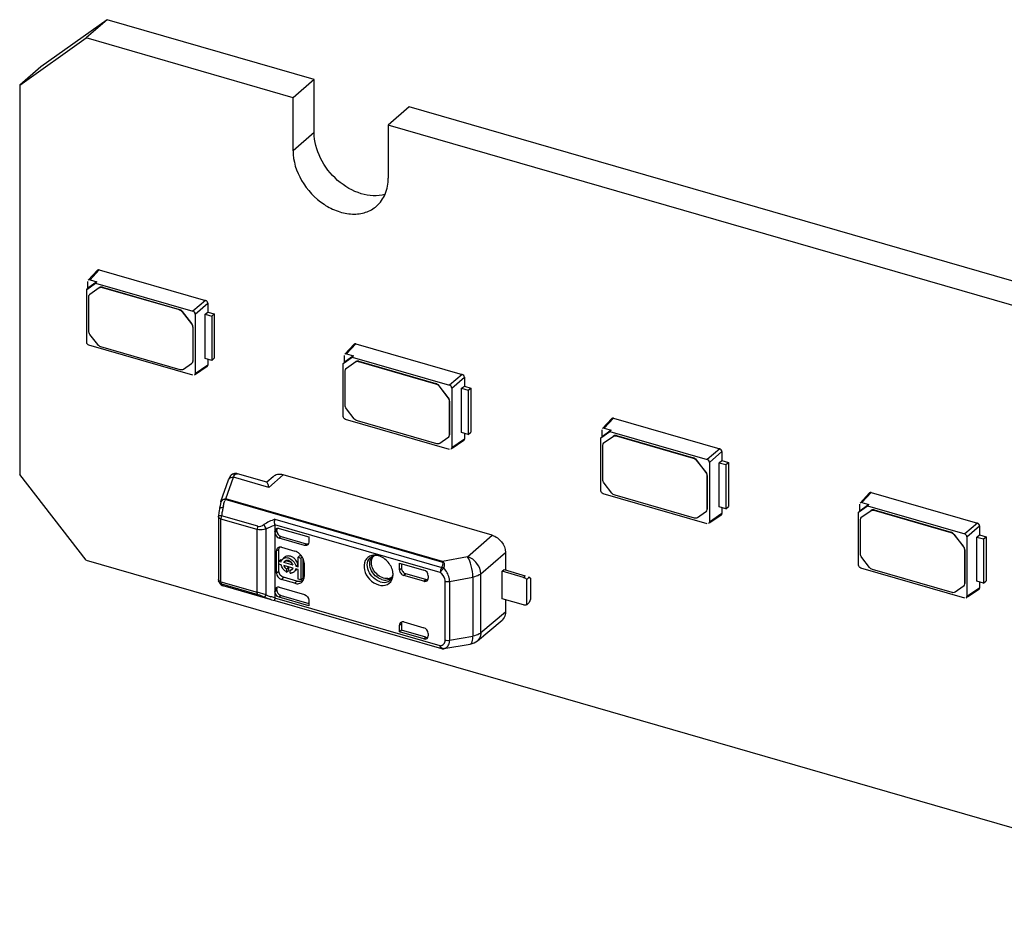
# Model space of a CAD drawing. Header units: millimetres. Extents: x 0 to 210, y 0 to 297.
# Tile 25 of 59: x 65.47 to 70.97, y 239.54 to 244.53. Entities that reach past the tile are written whole.
import ezdxf

# ---------------------------------------------------------------- set-up
doc = ezdxf.new("R2010")
doc.units = ezdxf.units.MM
doc.header["$LTSCALE"] = 19.36
doc.layers.get('0').update_dxf_attribs({"linetype": 'CONTINUOUS'})

msp = doc.modelspace()

# ---------------------------------------------------------------- linework, layer by layer
at = {"color": 7, "linetype": 'Continuous'}
for p, q in [((65.95513, 244.53249), (65.58397, 244.26848)), ((65.95513, 244.53249), (65.83727, 244.43042)), ((67.11189, 244.19856), (65.95513, 244.53249)), ((65.46612, 244.16641), (65.83727, 244.43042)), ((66.99403, 244.09649), (65.83727, 244.43042)), ((65.58397, 244.26848), (65.46612, 244.16641)), ((65.46612, 244.16641), (65.46612, 241.98898)), ((67.11189, 244.19856), (66.99403, 244.09649)), ((67.11189, 243.90164), (67.11189, 244.19856)), ((66.99403, 243.79957), (66.99403, 244.09649)), ((67.64388, 244.04499), (67.52602, 243.94292)), ((82.57663, 239.73428), (67.64388, 244.04499)), ((67.52602, 243.94292), (67.52602, 243.646)), ((82.45877, 239.63221), (67.52602, 243.94292)), ((65.90145, 243.1325), (65.84968, 243.07579)), ((65.85969, 243.07801), (65.91126, 243.13479)), ((65.91126, 243.13479), (66.50559, 242.96322)), ((65.84077, 243.02482), (65.8906, 243.06027)), ((65.84746, 243.03091), (65.84734, 243.06922)), ((65.89797, 243.06684), (65.84746, 243.03091)), ((65.85969, 243.07801), (65.89797, 243.06684)), ((65.89803, 243.06677), (65.89055, 243.06034)), ((65.8906, 243.06027), (66.43475, 242.90307)), ((65.84071, 243.02489), (65.84751, 243.03084)), ((65.84089, 242.72807), (65.84077, 243.02482)), ((65.8593, 242.99812), (65.85787, 242.99688)), ((65.85788, 242.99687), (65.85908, 242.99783)), ((65.85908, 242.99783), (65.91066, 243.03474)), ((65.92672, 243.0357), (66.35722, 242.91143)), ((65.92815, 243.03694), (66.35865, 242.91267)), ((65.85183, 242.79141), (65.85183, 242.98243)), ((66.50559, 242.96322), (66.43475, 242.90307)), ((66.4471, 242.88715), (66.51773, 242.94757)), ((66.51773, 242.94757), (66.51773, 242.89784)), ((66.37471, 242.89913), (66.42606, 242.83297)), ((66.42749, 242.8342), (66.37614, 242.90037)), ((66.4471, 242.88715), (66.4471, 242.55307)), ((66.50214, 242.88568), (66.51773, 242.89784)), ((66.50214, 242.63824), (66.50214, 242.88568)), ((66.50214, 242.88568), (66.53964, 242.87485)), ((66.51773, 242.89784), (66.55407, 242.88735)), ((66.53964, 242.87485), (66.55407, 242.88735)), ((66.55407, 242.88735), (66.55407, 242.63991)), ((66.53964, 242.87485), (66.53964, 242.62742)), ((65.90246, 242.71591), (65.85908, 242.77183)), ((66.4333, 242.81338), (66.4333, 242.62475)), ((66.43473, 242.81462), (66.43473, 242.62599)), ((67.33533, 242.71858), (67.28356, 242.66186)), ((67.29357, 242.66408), (67.34514, 242.72086)), ((67.34514, 242.72086), (67.93947, 242.54929)), ((66.43475, 242.54429), (65.85324, 242.71216)), ((66.36398, 242.57544), (65.91996, 242.70362)), ((67.29357, 242.66408), (67.33185, 242.65292)), ((66.42606, 242.60935), (66.38148, 242.57764)), ((66.42725, 242.61031), (66.42606, 242.60935)), ((66.42869, 242.61153), (66.42726, 242.61029)), ((66.53964, 242.62742), (66.50214, 242.63824)), ((66.51773, 242.63374), (66.51773, 242.60067)), ((66.53964, 242.62742), (66.55407, 242.63991)), ((67.27459, 242.61097), (67.28139, 242.61691)), ((67.27465, 242.6109), (67.32448, 242.64634)), ((67.27476, 242.31415), (67.27465, 242.6109)), ((67.28133, 242.61698), (67.28122, 242.6553)), ((67.33185, 242.65292), (67.28133, 242.61698)), ((67.29295, 242.58391), (67.34453, 242.62082)), ((67.33191, 242.65285), (67.32442, 242.64641)), ((67.32448, 242.64634), (67.86863, 242.48914)), ((67.3606, 242.62178), (67.79109, 242.49751)), ((67.36203, 242.62302), (67.79252, 242.49874)), ((66.51773, 242.60067), (66.4471, 242.55307)), ((66.51396, 242.59308), (66.44954, 242.54947)), ((67.28571, 242.37749), (67.28571, 242.5685)), ((67.29317, 242.5842), (67.29175, 242.58296)), ((67.29176, 242.58294), (67.29295, 242.58391)), ((67.93947, 242.54929), (67.86863, 242.48914)), ((67.88098, 242.47323), (67.95161, 242.53364)), ((67.95161, 242.53364), (67.95161, 242.48391)), ((67.80859, 242.48521), (67.85993, 242.41904)), ((67.86136, 242.42028), (67.81002, 242.48644)), ((67.88098, 242.47323), (67.88098, 242.13915)), ((67.93602, 242.47175), (67.95161, 242.48391)), ((67.93602, 242.22432), (67.93602, 242.47175)), ((67.93602, 242.47175), (67.97352, 242.46093)), ((67.95161, 242.48391), (67.98795, 242.47342)), ((67.97352, 242.46093), (67.98795, 242.47342)), ((67.97352, 242.46093), (67.97352, 242.21349)), ((67.98795, 242.47342), (67.98795, 242.22599)), ((67.86718, 242.39945), (67.86718, 242.21083)), ((67.86861, 242.40069), (67.86861, 242.21206)), ((67.33634, 242.30199), (67.29295, 242.3579)), ((67.86863, 242.13036), (67.28712, 242.29823)), ((67.79786, 242.16151), (67.35384, 242.28969)), ((68.77539, 242.30286), (68.72362, 242.24615)), ((68.73363, 242.24837), (68.7852, 242.30515)), ((68.7852, 242.30515), (69.37953, 242.13358)), ((67.97352, 242.21349), (67.93602, 242.22432)), ((67.95161, 242.21982), (67.95161, 242.18675)), ((67.97352, 242.21349), (67.98795, 242.22599)), ((68.71471, 242.19518), (68.76454, 242.23063)), ((68.7214, 242.20127), (68.72128, 242.23959)), ((68.77191, 242.23721), (68.7214, 242.20127)), ((68.73363, 242.24837), (68.77191, 242.23721)), ((68.77197, 242.23713), (68.76449, 242.2307)), ((68.76454, 242.23063), (69.30869, 242.07343)), ((67.85993, 242.19542), (67.81535, 242.16371)), ((67.86113, 242.19639), (67.85993, 242.19542)), ((67.86257, 242.19761), (67.86114, 242.19637)), ((67.95161, 242.18675), (67.88098, 242.13915)), ((67.94784, 242.17916), (67.88342, 242.13555)), ((68.71465, 242.19526), (68.72145, 242.2012)), ((68.71483, 241.89844), (68.71471, 242.19518)), ((68.73324, 242.16849), (68.73181, 242.16725)), ((68.73182, 242.16723), (68.73302, 242.1682)), ((68.73302, 242.1682), (68.78459, 242.20511)), ((68.80066, 242.20607), (69.23116, 242.08179)), ((68.80209, 242.20731), (69.23259, 242.08303)), ((68.72577, 241.96178), (68.72577, 242.15279)), ((69.37953, 242.13358), (69.30869, 242.07343)), ((69.32104, 242.05752), (69.39167, 242.11793)), ((69.39167, 242.11793), (69.39167, 242.0682)), ((69.24865, 242.0695), (69.3, 242.00333)), ((69.30143, 242.00457), (69.25008, 242.07073)), ((69.32104, 242.05752), (69.32104, 241.72344)), ((69.37608, 242.05604), (69.39167, 242.0682)), ((69.37608, 241.80861), (69.37608, 242.05604)), ((69.37608, 242.05604), (69.41358, 242.04522)), ((69.39167, 242.0682), (69.42801, 242.05771)), ((69.41358, 242.04522), (69.42801, 242.05771)), ((69.42801, 242.05771), (69.42801, 241.81028)), ((69.41358, 242.04522), (69.41358, 241.79778)), ((65.83727, 241.51068), (65.46612, 241.98898)), ((66.59136, 241.83831), (66.63354, 241.95964)), ((66.64635, 241.98399), (66.64477, 241.98209)), ((66.64481, 241.98215), (66.64477, 241.9821)), ((66.66126, 241.99373), (66.65577, 241.99138)), ((66.84742, 241.9466), (66.68355, 241.99391)), ((66.88208, 241.97755), (66.84682, 241.94648)), ((68.10695, 241.64996), (66.9385, 241.98726)), ((68.7764, 241.88628), (68.73302, 241.94219)), ((69.30724, 241.98374), (69.30724, 241.79512)), ((69.30867, 241.98498), (69.30867, 241.79635)), ((66.85931, 241.91748), (66.85909, 241.91826)), ((70.21546, 241.88715), (70.16368, 241.83044)), ((70.1737, 241.83266), (70.22526, 241.88944)), ((70.22526, 241.88944), (70.81959, 241.71787)), ((66.59066, 241.83599), (66.58847, 241.82691)), ((66.59056, 241.83599), (66.59134, 241.83832)), ((66.59066, 241.836), (66.59066, 241.83597)), ((69.30869, 241.71465), (68.72718, 241.88252)), ((69.23792, 241.7458), (68.7939, 241.87398)), ((70.1737, 241.83266), (70.21198, 241.8215)), ((66.58356, 241.80257), (66.58244, 241.79607)), ((69.3, 241.77971), (69.25542, 241.748)), ((69.30119, 241.78068), (69.3, 241.77971)), ((69.30263, 241.7819), (69.3012, 241.78066)), ((69.41358, 241.79778), (69.37608, 241.80861)), ((69.39167, 241.80411), (69.39167, 241.77104)), ((69.41358, 241.79778), (69.42801, 241.81028)), ((70.15472, 241.77955), (70.16152, 241.78549)), ((70.15477, 241.77947), (70.20461, 241.81492)), ((70.15489, 241.48273), (70.15477, 241.77947)), ((70.16146, 241.78556), (70.16134, 241.82388)), ((70.21198, 241.8215), (70.16146, 241.78556)), ((70.17308, 241.75249), (70.22466, 241.7894)), ((70.21203, 241.82142), (70.20455, 241.81499)), ((70.20461, 241.81492), (70.74875, 241.65772)), ((70.24073, 241.79036), (70.67122, 241.66608)), ((70.24215, 241.79159), (70.67265, 241.66732)), ((66.5767, 241.75342), (66.57675, 241.75508)), ((66.5767, 241.75342), (66.5767, 241.40313)), ((66.57675, 241.75508), (66.57689, 241.7567)), ((66.57744, 241.76134), (66.57689, 241.7567)), ((66.57923, 241.77513), (66.57744, 241.76134)), ((69.39167, 241.77104), (69.32104, 241.72344)), ((69.3879, 241.76345), (69.32348, 241.71984)), ((70.16583, 241.54607), (70.16583, 241.73708)), ((70.1733, 241.75278), (70.17187, 241.75154)), ((70.17189, 241.75152), (70.17308, 241.75249)), ((66.89234, 241.70628), (66.89234, 241.30103)), ((66.90336, 241.68439), (66.90305, 241.68056)), ((66.90305, 241.6747), (66.90305, 241.68056)), ((66.91319, 241.68976), (66.91711, 241.68894)), ((66.91711, 241.68894), (67.08204, 241.64133)), ((70.81959, 241.71787), (70.74875, 241.65772)), ((70.76111, 241.6418), (70.83174, 241.70222)), ((70.83174, 241.70222), (70.83174, 241.65249)), ((67.05728, 241.59338), (66.91708, 241.63385)), ((66.92779, 241.64281), (67.06767, 241.60243)), ((67.08204, 241.64133), (67.08204, 241.61099)), ((67.96985, 241.53039), (68.10695, 241.64996)), ((70.68872, 241.65379), (70.74006, 241.58762)), ((70.74149, 241.58886), (70.69014, 241.65502)), ((70.76111, 241.6418), (70.76111, 241.30773)), ((70.81615, 241.64033), (70.83174, 241.65249)), ((70.81615, 241.3929), (70.81615, 241.64033)), ((70.81615, 241.64033), (70.85365, 241.62951)), ((70.83174, 241.65249), (70.86808, 241.642)), ((70.85365, 241.62951), (70.86808, 241.642)), ((70.85365, 241.62951), (70.85365, 241.38207)), ((70.86808, 241.642), (70.86808, 241.39457)), ((66.90144, 241.43916), (66.90144, 241.56288)), ((66.91542, 241.50539), (66.91542, 241.57122)), ((66.92945, 241.58281), (67.00368, 241.56138)), ((70.74731, 241.56803), (70.74731, 241.3794)), ((70.74874, 241.56927), (70.74874, 241.38064)), ((65.83727, 241.51068), (134.25328, 221.76068)), ((66.91471, 241.50539), (66.92542, 241.51467)), ((66.91471, 241.489), (66.91471, 241.50539)), ((66.91471, 241.50539), (66.92753, 241.50169)), ((66.92542, 241.51467), (66.93083, 241.51311)), ((66.94762, 241.52738), (66.94072, 241.52141)), ((66.95361, 241.50653), (66.9429, 241.49725)), ((66.98481, 241.49753), (66.95361, 241.50653)), ((67.02203, 241.52733), (67.03275, 241.53661)), ((67.02203, 241.47441), (67.02203, 241.52733)), ((67.02203, 241.52733), (67.03843, 241.52259)), ((67.03275, 241.53661), (67.04181, 241.53399)), ((67.03843, 241.52259), (67.04549, 241.52872)), ((67.03843, 241.52259), (67.03843, 241.40036)), ((67.04914, 241.52223), (67.04914, 241.40964)), ((67.4403, 241.53103), (67.44035, 241.53108)), ((68.18186, 241.5541), (68.18186, 241.45616)), ((70.21647, 241.47057), (70.17308, 241.52648)), ((66.92753, 241.48529), (66.91471, 241.489)), ((66.91542, 241.4475), (66.91542, 241.489)), ((66.994, 241.4825), (66.9429, 241.49725)), ((66.994, 241.46611), (66.9429, 241.48086)), ((66.95821, 241.45983), (66.96892, 241.46911)), ((66.95821, 241.45983), (66.95821, 241.44418)), ((66.95821, 241.44418), (66.96892, 241.45346)), ((66.96892, 241.46911), (66.96892, 241.45346)), ((66.97869, 241.45392), (66.9894, 241.4632)), ((66.97869, 241.43827), (66.97869, 241.45392)), ((67.00282, 241.4477), (66.99999, 241.44525)), ((67.01071, 241.45453), (67.00689, 241.45123)), ((67.00937, 241.47806), (67.02008, 241.48734)), ((67.00937, 241.47806), (67.02203, 241.47441)), ((67.02203, 241.45801), (67.00937, 241.46167)), ((67.02203, 241.40509), (67.02203, 241.45801)), ((67.05644, 241.49339), (67.05644, 241.41916)), ((67.58928, 241.45711), (67.58928, 241.4949)), ((67.58928, 241.4949), (67.72537, 241.45562)), ((67.60032, 241.49172), (67.60032, 241.46629)), ((68.16376, 241.44901), (68.1746, 241.45825)), ((68.16376, 241.29436), (68.16376, 241.44901)), ((68.28154, 241.41501), (68.16376, 241.44901)), ((68.1746, 241.45825), (68.29225, 241.42429)), ((70.74875, 241.29894), (70.16724, 241.46681)), ((70.67798, 241.33009), (70.23396, 241.45827)), ((66.5782, 241.394), (66.579, 241.39176)), ((67.00368, 241.38163), (66.92945, 241.40306)), ((67.0144, 241.39418), (66.94017, 241.41561)), ((67.03843, 241.40036), (67.02203, 241.40509)), ((67.03843, 241.40036), (67.04914, 241.40964)), ((67.54358, 241.41178), (67.54363, 241.41182)), ((67.72537, 241.39308), (67.61403, 241.42522)), ((67.73609, 241.40236), (67.62507, 241.4344)), ((67.74002, 241.40154), (67.73609, 241.40236)), ((67.7498, 241.40684), (67.75012, 241.41068)), ((67.75012, 241.42373), (67.75012, 241.41068)), ((68.3001, 241.40347), (68.31438, 241.41584)), ((68.3001, 241.26119), (68.3001, 241.40347)), ((68.31438, 241.41584), (68.32153, 241.40965)), ((68.32153, 241.40965), (68.32153, 241.29212)), ((70.85365, 241.38207), (70.81615, 241.3929)), ((70.85365, 241.38207), (70.86808, 241.39457)), ((66.5976, 241.36997), (66.60263, 241.36805)), ((66.86604, 241.29201), (66.60264, 241.36805)), ((66.90305, 241.34529), (66.90305, 241.35116)), ((66.91708, 241.35916), (67.05728, 241.31869)), ((70.74006, 241.364), (70.69548, 241.33229)), ((70.74125, 241.36497), (70.74006, 241.364)), ((70.7427, 241.36619), (70.74127, 241.36495)), ((70.83174, 241.35533), (70.76111, 241.30773)), ((70.82797, 241.34774), (70.76354, 241.30413)), ((70.83174, 241.38839), (70.83174, 241.35533)), ((66.86589, 241.29205), (66.8741, 241.28979)), ((66.8741, 241.28979), (66.89211, 241.28557)), ((66.89207, 241.28558), (67.82329, 241.01676)), ((67.08204, 241.25645), (66.91708, 241.30406)), ((66.92779, 241.31341), (67.08204, 241.26888)), ((67.08204, 241.28679), (67.08204, 241.25645)), ((68.28154, 241.26036), (68.16376, 241.29436)), ((68.18186, 241.28914), (68.18186, 241.22006)), ((68.32153, 241.29212), (68.31438, 241.27356)), ((68.3001, 241.26119), (68.31438, 241.27356)), ((68.02466, 241.06069), (68.16306, 241.17611)), ((67.58928, 241.11002), (67.58928, 241.14781)), ((67.60032, 241.11927), (67.58928, 241.11002)), ((67.60032, 241.157), (67.60032, 241.11927)), ((67.73609, 241.08007), (67.60032, 241.11927)), ((67.61403, 241.16541), (67.72537, 241.13327)), ((67.72537, 241.07073), (67.58928, 241.11002)), ((67.75012, 241.10138), (67.75012, 241.08833)), ((67.83315, 241.01571), (67.8348, 241.01588)), ((67.83317, 241.01571), (67.8348, 241.01587)), ((67.8348, 241.01588), (67.83744, 241.01622)), ((67.83745, 241.01623), (67.98461, 241.0421))]:
    msp.add_line(p, q, dxfattribs=at)
at = {"color": 9, "linetype": 'Continuous'}
for p, q in [((67.11189, 243.90164), (66.99403, 243.79957)), ((65.85908, 242.99783), (65.86051, 242.99907)), ((65.90923, 243.03351), (65.91066, 243.03474)), ((65.92672, 243.0357), (65.92815, 243.03694)), ((66.35722, 242.91143), (66.35865, 242.91267)), ((66.37471, 242.89913), (66.37614, 242.90037)), ((66.42606, 242.83297), (66.42749, 242.8342)), ((66.4333, 242.81338), (66.43473, 242.81462)), ((66.4333, 242.62475), (66.43473, 242.62599)), ((67.3431, 242.61958), (67.34453, 242.62082)), ((67.3606, 242.62178), (67.36203, 242.62302)), ((67.29295, 242.58391), (67.29438, 242.58515)), ((67.79109, 242.49751), (67.79252, 242.49874)), ((67.80859, 242.48521), (67.81002, 242.48644)), ((67.85993, 242.41904), (67.86136, 242.42028)), ((67.86718, 242.39945), (67.86861, 242.40069)), ((67.86718, 242.21083), (67.86861, 242.21206)), ((68.73302, 242.1682), (68.73445, 242.16944)), ((68.78317, 242.20387), (68.78459, 242.20511)), ((68.80066, 242.20607), (68.80209, 242.20731)), ((69.23116, 242.08179), (69.23259, 242.08303)), ((69.24865, 242.0695), (69.25008, 242.07073)), ((69.3, 242.00333), (69.30143, 242.00457)), ((66.61822, 241.85356), (66.66042, 241.97489)), ((66.85931, 241.91748), (66.66042, 241.97489)), ((66.9385, 241.98726), (66.85931, 241.91748)), ((69.30724, 241.98374), (69.30867, 241.98498)), ((67.82609, 241.50062), (66.61509, 241.8502)), ((67.82922, 241.50397), (66.61822, 241.85356)), ((69.30724, 241.79512), (69.30867, 241.79635)), ((70.22323, 241.78816), (70.22466, 241.7894)), ((70.24073, 241.79036), (70.24215, 241.79159)), ((66.59099, 241.39076), (66.59099, 241.74104)), ((66.79387, 241.68248), (66.59099, 241.74104)), ((66.79704, 241.70078), (66.59416, 241.75935)), ((66.89277, 241.73976), (67.82486, 241.47069)), ((70.17308, 241.75249), (70.17451, 241.75373)), ((66.79387, 241.33219), (66.79387, 241.68248)), ((66.84346, 241.317), (66.84346, 241.68645)), ((67.81693, 241.44165), (66.89216, 241.70861)), ((66.90305, 241.68056), (66.89234, 241.67135)), ((66.89234, 241.66574), (66.90305, 241.6747)), ((70.67122, 241.66608), (70.67265, 241.66732)), ((66.92779, 241.64281), (66.91708, 241.63385)), ((70.68872, 241.65379), (70.69014, 241.65502)), ((66.91542, 241.57122), (66.90144, 241.56288)), ((67.06767, 241.60243), (67.05728, 241.59338)), ((70.74006, 241.58762), (70.74149, 241.58886)), ((70.74731, 241.56803), (70.74874, 241.56927)), ((67.96985, 241.53039), (67.82922, 241.50397)), ((68.04362, 241.43469), (68.18186, 241.5541)), ((66.91542, 241.4475), (66.90144, 241.43916)), ((67.58928, 241.45711), (67.60032, 241.46629)), ((66.57695, 241.40127), (66.5767, 241.40313)), ((66.94017, 241.41561), (66.92945, 241.40306)), ((67.0144, 241.39418), (67.00368, 241.38163)), ((67.62507, 241.4344), (67.61403, 241.42522)), ((67.72537, 241.39308), (67.73609, 241.40236)), ((67.84509, 241.06445), (67.84509, 241.39278)), ((67.86914, 241.39173), (67.99908, 241.41617)), ((67.99908, 241.41617), (67.99908, 241.08625)), ((68.04362, 241.10477), (68.04362, 241.43469)), ((68.28154, 241.41501), (68.29225, 241.42429)), ((66.59099, 241.39076), (66.79387, 241.33219)), ((66.59243, 241.38116), (66.59322, 241.3794)), ((66.59322, 241.3794), (66.59416, 241.37795)), ((66.59416, 241.37795), (66.79704, 241.31939)), ((66.90305, 241.35116), (66.89234, 241.34156)), ((66.89234, 241.33595), (66.90305, 241.34529)), ((67.86914, 241.39173), (67.86914, 241.0634)), ((70.74731, 241.3794), (70.74874, 241.38064)), ((66.84346, 241.317), (66.79387, 241.33219)), ((67.81693, 241.03184), (66.89216, 241.2988)), ((66.92779, 241.31341), (66.91708, 241.30406)), ((68.18186, 241.22006), (68.04362, 241.10477)), ((67.58928, 241.14781), (67.60032, 241.157)), ((67.72537, 241.07073), (67.73609, 241.08007)), ((67.86914, 241.0634), (67.99908, 241.08625)), ((67.81706, 241.02854), (67.81693, 241.03184)), ((67.82092, 241.02495), (67.81878, 241.02822)), ((67.83658, 241.01618), (67.83458, 241.01584)), ((67.83658, 241.01618), (67.83745, 241.01623))]:
    msp.add_line(p, q, dxfattribs=at)
at = {"color": 7, "linetype": 'Continuous'}
for points in [[(66.65577, 241.99138), (66.65074, 241.98811), (66.64635, 241.98399)], [(66.68361, 241.99389), (66.67908, 241.99494), (66.67305, 241.9955), (66.66706, 241.9951), (66.66126, 241.99373)], [(66.58244, 241.79608), (66.58112, 241.78796), (66.57923, 241.77513)], [(66.58847, 241.82691), (66.58591, 241.81497), (66.58356, 241.80257)], [(66.89216, 241.70861), (66.89221, 241.70822), (66.89226, 241.70784), (66.89229, 241.70745), (66.89232, 241.70706), (66.89233, 241.70667), (66.89234, 241.70628)], [(66.579, 241.39176), (66.58072, 241.38772), (66.58287, 241.38371), (66.58556, 241.3798)], [(66.58556, 241.3798), (66.58893, 241.37605), (66.59298, 241.3727), (66.5976, 241.36997)], [(66.89234, 241.30103), (66.89233, 241.30063), (66.89232, 241.30025), (66.89229, 241.29988), (66.89226, 241.29951), (66.89221, 241.29915), (66.89216, 241.2988)]]:
    msp.add_lwpolyline(points, dxfattribs=at)
for centre, radius, start, end in [((66.41331, 242.62598), 0.02142, 351.55578, 0.00814), ((67.84719, 242.21206), 0.02142, 351.55578, 0.00814), ((69.28725, 241.79635), 0.02142, 351.55578, 0.00814), ((67.06546, 241.6087), 0.0161, 311.02085, 317.38659), ((66.95458, 241.49769), 0.02701, 128.31737, 138.78152), ((66.96051, 241.48941), 0.01954, 124.44523, 128.17512), ((66.9774, 241.48593), 0.08041, 43.66296, 49.06152), ((66.97685, 241.48537), 0.0812, 37.81748, 43.67765), ((66.9786, 241.48666), 0.07902, 26.43752, 37.85961), ((67.44864, 241.47439), 0.0641, 95.14928, 103.26571), ((67.45689, 241.51084), 0.02613, 120.66499, 129.25143), ((67.44925, 241.46741), 0.07111, 86.79326, 95.13146), ((67.46099, 241.48058), 0.05726, 95.01427, 103.07871), ((67.44891, 241.46048), 0.07805, 82.35477, 86.83364), ((67.44841, 241.45649), 0.08207, 80.56278, 82.37749), ((67.4475, 241.45144), 0.0872, 73.85237, 80.51579), ((66.99764, 241.50592), 0.07368, 216.76137, 222.38043), ((66.99359, 241.50221), 0.06818, 222.37042, 228.25553), ((66.9764, 241.4723), 0.01852, 277.10677, 288.02237), ((66.98711, 241.48157), 0.01852, 277.10677, 288.02237), ((66.97733, 241.47201), 0.01769, 329.23976, 340.50577), ((66.97963, 241.46925), 0.03091, 310.30692, 317.38872), ((66.99035, 241.47853), 0.0309, 310.30596, 317.18361), ((66.99103, 241.47788), 0.02996, 317.19872, 323.28956), ((66.60546, 241.40316), 0.02876, 180.05919, 198.57123), ((66.9804, 241.48501), 0.04647, 236.42137, 241.4814), ((66.97972, 241.46771), 0.02946, 267.99287, 277.96018), ((66.97897, 241.47001), 0.03191, 307.44036, 310.32301), ((67.02925, 241.44552), 0.05344, 253.86834, 259.36798), ((67.02875, 241.44302), 0.0509, 259.39698, 261.16531), ((67.02079, 241.41458), 0.03474, 315.39552, 320.9728), ((67.02035, 241.41494), 0.03531, 320.97372, 326.11924), ((67.01889, 241.41588), 0.03704, 326.16685, 334.79359), ((67.00662, 241.41911), 0.04983, 352.17563, 0.06006), ((67.51969, 241.46141), 0.05354, 275.30104, 283.5048), ((67.48358, 241.42942), 0.06939, 345.06533, 352.74002), ((67.47905, 241.43006), 0.07396, 352.69029, 354.92485), ((67.4677, 241.43039), 0.08532, 359.74714, 6.56512), ((67.47481, 241.4304), 0.07822, 354.94884, 359.71767), ((68.26816, 241.37338), 0.0438, 58.09536, 62.9333), ((68.2668, 241.3712), 0.04637, 48.80678, 58.09649), ((68.26802, 241.37255), 0.04455, 43.93817, 48.83576), ((70.72731, 241.38064), 0.02142, 351.55578, 0.00814), ((67.83124, 241.04443), 0.02879, 253.97555, 273.85905)]:
    msp.add_arc(centre, radius, start, end, dxfattribs=at)
at = {"color": 9, "linetype": 'Continuous'}
for centre, radius, start, end in [((66.66578, 241.96578), 0.0266, 130.47843, 142.03294), ((66.65768, 241.94317), 0.03184, 85.08322, 92.99522), ((66.66629, 241.96366), 0.02884, 78.90996, 84.97262), ((66.67828, 241.97568), 0.01897, 73.8816, 75.99064), ((66.60629, 241.83176), 0.01614, 159.17964, 164.80356), ((66.94822, 241.73743), 0.3517, 161.29759, 162.44035), ((67.27941, 241.6555), 0.69306, 168.15154, 170.06814), ((67.26556, 241.65815), 0.67895, 167.49994, 168.13082), ((67.1106, 241.69182), 0.52038, 166.49004, 167.42598), ((66.63739, 241.741), 0.04641, 176.42202, 179.9481), ((67.30987, 241.64981), 0.72404, 170.0405, 171.29854), ((66.96023, 241.76273), 0.13947, 202.33914, 213.15452), ((66.60366, 241.40401), 0.02773, 240.67684, 249.97192), ((66.93316, 241.51927), 0.22127, 246.08396, 248.13859), ((66.94759, 241.55589), 0.26063, 248.19253, 252.79648), ((67.85367, 241.0484), 0.0403, 204.2586, 210.04558), ((67.82614, 241.05854), 0.04363, 283.8414, 292.66774), ((67.8271, 241.05618), 0.04108, 292.70012, 301.4929)]:
    msp.add_arc(centre, radius, start, end, dxfattribs=at)
at = {"color": 7, "linetype": 'Continuous'}
for centre, major_axis, ratio, start_param, end_param in [((65.85973, 243.06561), (-0.00937, 0.01084), 0.7477192, -0.8547567, 0.0883516), ((66.43471, 242.89069), (0.00936, -0.01079), 0.7522872, 0.7144696, 2.282189), ((67.29361, 242.65168), (-0.00937, 0.01084), 0.7477192, -0.8547567, 0.0883516), ((66.43471, 242.55669), (-0.00937, 0.01084), 0.7477192, -3.2299538, -2.4286299), ((67.86859, 242.47676), (0.00936, -0.01079), 0.7522872, 0.7144696, 2.282189), ((68.73367, 242.23597), (-0.00937, 0.01084), 0.7477192, -0.8547567, 0.0883516), ((67.86859, 242.14276), (-0.00937, 0.01084), 0.7477192, -3.2299538, -2.4286299), ((69.30865, 242.06105), (0.00936, -0.01079), 0.7522872, 0.7144696, 2.282189), ((70.17374, 241.82026), (-0.00937, 0.01084), 0.7477192, -0.8547567, 0.0883516), ((69.30865, 241.72705), (-0.00937, 0.01084), 0.7477192, -3.2299538, -2.4286299), ((66.92779, 241.66755), (-0.0187, 0.0216), 0.7500163, 6.9971789, 8.5679752), ((66.91708, 241.6586), (-0.0187, 0.0216), 0.7500163, 0.7139937, 2.2847899), ((70.74872, 241.64534), (0.00936, -0.01079), 0.7522872, 0.7144696, 2.282189), ((67.61403, 241.44996), (0.01871, -0.0216), 0.7499837, -2.4281377, -0.8573411), ((67.62507, 241.45915), (0.01871, -0.0216), 0.7499837, -2.4281377, -0.8573411), ((67.72537, 241.43087), (-0.0187, 0.0216), 0.7500007, -2.4278575, -0.8570612), ((68.31011, 241.40882), (0.03555, -0.01624), 0.2087122, 1.5459568, 1.6595662), ((66.91708, 241.33442), (-0.0187, 0.0216), 0.7500163, 5.4263826, 6.9971789), ((66.92779, 241.34402), (-0.0187, 0.0216), 0.7500163, 0.5549847, 0.7139936), ((70.74872, 241.31134), (-0.00937, 0.01084), 0.7477192, -3.2299538, -2.4286299), ((67.61403, 241.14067), (0.01871, -0.0216), 0.7499837, 8.5674368, 10.1382332), ((67.62507, 241.14985), (0.01871, -0.0216), 0.7499837, -2.587117, -2.4281375), ((67.72537, 241.09547), (-0.0187, 0.0216), 0.7500007, -3.9986538, -2.4278575), ((67.73609, 241.10482), (-0.0187, 0.0216), 0.7500007, -3.9986538, -3.4783483)]:
    msp.add_ellipse(centre, major_axis=major_axis, ratio=ratio, start_param=start_param, end_param=end_param, dxfattribs=at)
for points, knots in [([(67.50806, 243.55531), (67.46539, 243.54368), (67.3651, 243.55069), (67.23541, 243.62834), (67.1398, 243.75076), (67.11189, 243.85272), (67.11189, 243.90164)], [0, 0, 0, 0, 0.225309, 0.4826788, 0.7507851, 1, 1, 1, 1]), ([(66.99403, 243.79957), (66.99403, 243.7422), (67.032, 243.62344), (67.13661, 243.51212), (67.24247, 243.45837), (67.32336, 243.44193), (67.39979, 243.45112), (67.44339, 243.47528), (67.4611, 243.49061)], [0, 0, 0, 0, 0.2569343, 0.5308023, 0.6620264, 0.7836227, 0.8951218, 1, 1, 1, 1]), ([(67.4611, 243.49061), (67.48195, 243.50867), (67.51632, 243.55774), (67.52602, 243.61612), (67.52602, 243.646)], [0, 0, 0, 0, 0.4799947, 1, 1, 1, 1]), ([(65.90923, 243.03351), (65.91277, 243.03603), (65.91929, 243.03725), (65.92516, 243.03616), (65.92672, 243.0357)], [0, 0, 0, 0, 0.727298, 1, 1, 1, 1]), ([(65.92815, 243.03694), (65.92658, 243.03739), (65.92072, 243.03848), (65.9142, 243.03726), (65.91066, 243.03474)], [0, 0, 0, 0, 0.272702, 1, 1, 1, 1]), ([(67.3431, 242.61958), (67.34665, 242.6221), (67.35317, 242.62332), (67.35903, 242.62223), (67.3606, 242.62178)], [0, 0, 0, 0, 0.727298, 1, 1, 1, 1]), ([(67.36203, 242.62302), (67.36046, 242.62347), (67.3546, 242.62456), (67.34808, 242.62334), (67.34453, 242.62082)], [0, 0, 0, 0, 0.272702, 1, 1, 1, 1]), ([(66.38148, 242.57764), (66.37793, 242.57511), (66.37141, 242.5739), (66.36555, 242.57499), (66.36398, 242.57544)], [0, 0, 0, 0, 0.727298, 1, 1, 1, 1]), ([(67.81535, 242.16371), (67.81181, 242.16119), (67.80529, 242.15997), (67.79942, 242.16106), (67.79786, 242.16151)], [0, 0, 0, 0, 0.727298, 1, 1, 1, 1]), ([(68.78317, 242.20387), (68.78671, 242.20639), (68.79323, 242.20761), (68.7991, 242.20652), (68.80066, 242.20607)], [0, 0, 0, 0, 0.727298, 1, 1, 1, 1]), ([(68.80209, 242.20731), (68.80052, 242.20776), (68.79466, 242.20885), (68.78814, 242.20763), (68.78459, 242.20511)], [0, 0, 0, 0, 0.272702, 1, 1, 1, 1]), ([(66.66042, 241.97489), (66.66132, 241.97678), (66.66446, 241.98286), (66.66828, 241.98879), (66.67184, 241.99197)], [0, 0, 0, 0, 0.3056048, 1, 1, 1, 1]), ([(66.85909, 241.91826), (66.85723, 241.92511), (66.85458, 241.93429), (66.85024, 241.94313), (66.84845, 241.94631), (66.84742, 241.9466)], [0, 0, 0, 0, 0.6884481, 0.8961304, 1, 1, 1, 1]), ([(66.9385, 241.98726), (66.92853, 241.99014), (66.90816, 241.99225), (66.88908, 241.98371), (66.88208, 241.97755)], [0, 0, 0, 0, 0.5265336, 1, 1, 1, 1]), ([(70.22323, 241.78816), (70.22677, 241.79068), (70.2333, 241.7919), (70.23916, 241.79081), (70.24073, 241.79036)], [0, 0, 0, 0, 0.727298, 1, 1, 1, 1]), ([(70.24215, 241.79159), (70.24059, 241.79205), (70.23472, 241.79314), (70.2282, 241.79192), (70.22466, 241.7894)], [0, 0, 0, 0, 0.272702, 1, 1, 1, 1]), ([(66.89216, 241.70861), (66.89097, 241.7165), (66.89078, 241.72707), (66.89232, 241.73737), (66.89277, 241.73976)], [0, 0, 0, 0, 0.7663684, 1, 1, 1, 1]), ([(69.25542, 241.748), (69.25187, 241.74548), (69.24535, 241.74426), (69.23949, 241.74535), (69.23792, 241.7458)], [0, 0, 0, 0, 0.727298, 1, 1, 1, 1]), ([(68.10695, 241.64996), (68.12764, 241.64417), (68.16441, 241.61748), (68.18186, 241.57511), (68.18186, 241.5541)], [0, 0, 0, 0, 0.5056012, 1, 1, 1, 1]), ([(66.91237, 241.58193), (66.90743, 241.57955), (66.90215, 241.57247), (66.90144, 241.56494), (66.90144, 241.56288)], [0, 0, 0, 0, 0.7268908, 1, 1, 1, 1]), ([(67.07603, 241.59656), (67.07249, 241.59347), (67.06535, 241.59163), (67.059, 241.59288), (67.05728, 241.59338)], [0, 0, 0, 0, 0.724519, 1, 1, 1, 1]), ([(66.93784, 241.51888), (66.93979, 241.52042), (66.949, 241.52585), (66.96071, 241.52564), (66.96845, 241.52341)], [0, 0, 0, 0, 0.2362971, 1, 1, 1, 1]), ([(66.97916, 241.53269), (66.97628, 241.53352), (66.9656, 241.53564), (66.95359, 241.53256), (66.94762, 241.52738)], [0, 0, 0, 0, 0.2755255, 1, 1, 1, 1]), ([(66.96845, 241.50851), (66.96674, 241.50901), (66.96027, 241.51006), (66.95338, 241.50821), (66.94946, 241.50552)], [0, 0, 0, 0, 0.272334, 1, 1, 1, 1]), ([(67.43393, 241.53678), (67.42626, 241.53496), (67.41146, 241.52819), (67.38997, 241.50181), (67.38833, 241.45253), (67.41788, 241.40157), (67.45275, 241.37813), (67.47175, 241.37264)], [0, 0, 0, 0, 0.1084073, 0.21572, 0.4523772, 0.728091, 1, 1, 1, 1]), ([(67.46336, 241.39754), (67.44895, 241.40544), (67.42429, 241.42826), (67.40582, 241.47176), (67.41187, 241.51667), (67.43593, 241.53353), (67.44803, 241.53635)], [0, 0, 0, 0, 0.2820854, 0.5541106, 0.7868017, 1, 1, 1, 1]), ([(67.49105, 241.40231), (67.47724, 241.4063), (67.45122, 241.42226), (67.42637, 241.4582), (67.41899, 241.49919), (67.4314, 241.52373), (67.4403, 241.53103)], [0, 0, 0, 0, 0.2653274, 0.5397899, 0.7875613, 1, 1, 1, 1]), ([(67.50032, 241.41062), (67.47726, 241.41728), (67.43848, 241.4489), (67.42817, 241.50078), (67.43658, 241.52087)], [0, 0, 0, 0, 0.5242783, 1, 1, 1, 1]), ([(67.46006, 241.5378), (67.45839, 241.53773), (67.45269, 241.53719), (67.44705, 241.53539), (67.44356, 241.53332)], [0, 0, 0, 0, 0.2917324, 1, 1, 1, 1]), ([(67.55247, 241.44015), (67.55002, 241.46158), (67.5301, 241.50291), (67.49256, 241.52919), (67.47175, 241.5352)], [0, 0, 0, 0, 0.4989945, 1, 1, 1, 1]), ([(67.82486, 241.47069), (67.82625, 241.47348), (67.82869, 241.47904), (67.83231, 241.48667), (67.83314, 241.49565), (67.8284, 241.49921), (67.82609, 241.50062)], [0, 0, 0, 0, 0.2767337, 0.5352946, 0.760227, 1, 1, 1, 1]), ([(67.47175, 241.37264), (67.48781, 241.368), (67.524, 241.36734), (67.54664, 241.39666), (67.55063, 241.41153)], [0, 0, 0, 0, 0.5204917, 1, 1, 1, 1]), ([(67.48158, 241.38996), (67.49586, 241.38583), (67.52802, 241.38522), (67.54825, 241.4112), (67.55184, 241.4244)], [0, 0, 0, 0, 0.520619, 1, 1, 1, 1]), ([(67.49105, 241.40231), (67.50036, 241.39962), (67.5194, 241.39769), (67.53715, 241.4059), (67.54358, 241.41178)], [0, 0, 0, 0, 0.5266747, 1, 1, 1, 1]), ([(67.54363, 241.41182), (67.54472, 241.41282), (67.54948, 241.41801), (67.55207, 241.42493), (67.5531, 241.43037)], [0, 0, 0, 0, 0.2111621, 1, 1, 1, 1]), ([(67.72537, 241.39308), (67.72708, 241.39258), (67.73341, 241.39133), (67.74053, 241.39316), (67.74408, 241.39622)], [0, 0, 0, 0, 0.2754296, 1, 1, 1, 1]), ([(67.00368, 241.38163), (67.01117, 241.37947), (67.02654, 241.37801), (67.04062, 241.3852), (67.04553, 241.39018)], [0, 0, 0, 0, 0.5269724, 1, 1, 1, 1]), ([(66.89216, 241.2988), (66.89164, 241.29565), (66.89113, 241.29211), (66.89108, 241.28584), (66.89236, 241.2855)], [0, 0, 0, 0, 0.7061622, 1, 1, 1, 1]), ([(70.69548, 241.33229), (70.69194, 241.32977), (70.68541, 241.32855), (70.67955, 241.32964), (70.67798, 241.33009)], [0, 0, 0, 0, 0.727298, 1, 1, 1, 1]), ([(68.18186, 241.22006), (68.18186, 241.21568), (68.18055, 241.19952), (68.17216, 241.18369), (68.16306, 241.17611)], [0, 0, 0, 0, 0.2698748, 1, 1, 1, 1])]:
    msp.add_open_spline(points, degree=3, knots=knots, dxfattribs=at)
for points in [[(65.91126, 243.13478), (65.90802, 243.13566), (65.9037, 243.13499), (65.90145, 243.13251)], [(65.85183, 242.98243), (65.85183, 242.98765), (65.85397, 242.99342), (65.85787, 242.99688)], [(66.51773, 242.94757), (66.51762, 242.95417), (66.5119, 242.96129), (66.50559, 242.96322)], [(66.35722, 242.91143), (66.36407, 242.90945), (66.37034, 242.90476), (66.37471, 242.89913)], [(66.37614, 242.90037), (66.37177, 242.906), (66.36549, 242.91069), (66.35865, 242.91267)], [(66.42606, 242.83297), (66.43032, 242.82747), (66.4333, 242.82034), (66.4333, 242.81338)], [(66.43473, 242.81462), (66.43473, 242.82158), (66.43175, 242.8287), (66.42749, 242.8342)], [(65.85908, 242.77183), (65.85481, 242.77733), (65.85183, 242.78445), (65.85183, 242.79141)], [(65.85324, 242.71216), (65.84679, 242.71402), (65.84089, 242.72136), (65.84089, 242.72807)], [(65.91996, 242.70362), (65.91311, 242.70559), (65.90683, 242.71028), (65.90246, 242.71591)], [(67.34514, 242.72086), (67.3419, 242.72174), (67.33758, 242.72107), (67.33533, 242.71858)], [(66.4333, 242.62475), (66.4333, 242.61953), (66.43117, 242.61376), (66.42726, 242.6103)], [(66.51397, 242.59307), (66.51631, 242.59465), (66.51768, 242.59785), (66.51773, 242.60067)], [(67.28571, 242.5685), (67.28571, 242.57373), (67.28784, 242.57949), (67.29175, 242.58295)], [(67.95161, 242.53364), (67.9515, 242.54024), (67.94578, 242.54736), (67.93947, 242.54929)], [(67.79109, 242.49751), (67.79794, 242.49553), (67.80422, 242.49084), (67.80859, 242.48521)], [(67.81002, 242.48644), (67.80565, 242.49208), (67.79937, 242.49677), (67.79252, 242.49874)], [(67.85993, 242.41904), (67.8642, 242.41354), (67.86718, 242.40642), (67.86718, 242.39945)], [(67.86861, 242.40069), (67.86861, 242.40765), (67.86563, 242.41478), (67.86136, 242.42028)], [(67.29295, 242.3579), (67.28869, 242.3634), (67.28571, 242.37053), (67.28571, 242.37749)], [(67.28712, 242.29823), (67.28066, 242.30009), (67.27476, 242.30743), (67.27476, 242.31415)], [(67.35384, 242.28969), (67.34699, 242.29167), (67.34071, 242.29636), (67.33634, 242.30199)], [(68.7852, 242.30515), (68.78196, 242.30603), (68.77764, 242.30536), (68.77539, 242.30287)], [(67.86718, 242.21083), (67.86718, 242.2056), (67.86505, 242.19984), (67.86114, 242.19638)], [(67.94785, 242.17915), (67.95019, 242.18073), (67.95156, 242.18392), (67.95161, 242.18675)], [(68.72577, 242.15279), (68.72577, 242.15802), (68.72791, 242.16378), (68.73181, 242.16724)], [(69.39167, 242.11793), (69.39156, 242.12453), (69.38584, 242.13165), (69.37953, 242.13358)], [(69.23116, 242.08179), (69.23801, 242.07982), (69.24428, 242.07513), (69.24865, 242.0695)], [(69.25008, 242.07073), (69.24571, 242.07637), (69.23943, 242.08105), (69.23259, 242.08303)], [(69.3, 242.00333), (69.30426, 241.99783), (69.30724, 241.99071), (69.30724, 241.98374)], [(69.30867, 241.98498), (69.30867, 241.99194), (69.30569, 241.99907), (69.30143, 242.00457)], [(66.64482, 241.98216), (66.63966, 241.97554), (66.63629, 241.96757), (66.63354, 241.95964)], [(68.73302, 241.94219), (68.72875, 241.94769), (68.72577, 241.95482), (68.72577, 241.96178)], [(68.72718, 241.88252), (68.72073, 241.88438), (68.71483, 241.89172), (68.71483, 241.89844)], [(70.22526, 241.88944), (70.22202, 241.89032), (70.21771, 241.88965), (70.21545, 241.88716)], [(66.59136, 241.83831), (66.59267, 241.8421), (66.59525, 241.84558), (66.5984, 241.84807)], [(66.5984, 241.84807), (66.60378, 241.85233), (66.6114, 241.85415), (66.61823, 241.85356)], [(66.61822, 241.85356), (66.61705, 241.85253), (66.61594, 241.85137), (66.61517, 241.85002)], [(68.7939, 241.87398), (68.78705, 241.87596), (68.78077, 241.88065), (68.7764, 241.88628)], [(69.30724, 241.79512), (69.30724, 241.78989), (69.30511, 241.78413), (69.3012, 241.78067)], [(69.38791, 241.76344), (69.39025, 241.76502), (69.39162, 241.76821), (69.39167, 241.77104)], [(70.16583, 241.73708), (70.16583, 241.7423), (70.16797, 241.74807), (70.17188, 241.75153)], [(66.89234, 241.67135), (66.89234, 241.67659), (66.89445, 241.68243), (66.89842, 241.68584)], [(66.89842, 241.68584), (66.90228, 241.68916), (66.90814, 241.69042), (66.91319, 241.68976)], [(70.69014, 241.65502), (70.68577, 241.66066), (70.6795, 241.66534), (70.67265, 241.66732)], [(70.83174, 241.70222), (70.83162, 241.70882), (70.82591, 241.71594), (70.81959, 241.71787)], [(70.67122, 241.66608), (70.67807, 241.66411), (70.68435, 241.65942), (70.68872, 241.65379)], [(66.92945, 241.58281), (66.92397, 241.58439), (66.91751, 241.5844), (66.91237, 241.58193)], [(66.91542, 241.57122), (66.91542, 241.57566), (66.91681, 241.58044), (66.91966, 241.58384)], [(67.03009, 241.54667), (67.02248, 241.55327), (67.01336, 241.55859), (67.00368, 241.56138)], [(67.06767, 241.60243), (67.07169, 241.60127), (67.0762, 241.60102), (67.08021, 241.60222)], [(67.08204, 241.61099), (67.08204, 241.60632), (67.08047, 241.60124), (67.07731, 241.5978)], [(70.74006, 241.58762), (70.74433, 241.58212), (70.74731, 241.575), (70.74731, 241.56803)], [(70.74874, 241.56927), (70.74874, 241.57623), (70.74576, 241.58336), (70.74149, 241.58886)], [(66.92753, 241.50169), (66.92859, 241.50668), (66.93088, 241.51162), (66.93425, 241.51546)], [(66.94844, 241.50477), (66.94599, 241.50284), (66.94393, 241.50019), (66.9429, 241.49725)], [(66.96845, 241.52341), (66.98801, 241.51776), (67.00558, 241.49807), (67.00937, 241.47806)], [(66.98013, 241.50199), (66.97668, 241.50482), (66.97273, 241.50728), (66.96845, 241.50851)], [(66.99589, 241.52436), (66.99085, 241.52802), (66.98515, 241.53096), (66.97916, 241.53269)], [(66.994, 241.4825), (66.99175, 241.49015), (66.9863, 241.49694), (66.98013, 241.50199)], [(67.00977, 241.51048), (67.00591, 241.51576), (67.00119, 241.52051), (66.99589, 241.52436)], [(67.01631, 241.49925), (67.01455, 241.5032), (67.01233, 241.50698), (67.00977, 241.51048)], [(67.05463, 241.50761), (67.05341, 241.51252), (67.05161, 241.51731), (67.04936, 241.52184)], [(67.05644, 241.49339), (67.05644, 241.49817), (67.05579, 241.50297), (67.05463, 241.50761)], [(67.43658, 241.52087), (67.43857, 241.52563), (67.44135, 241.53014), (67.44477, 241.534)], [(70.17308, 241.52648), (70.16881, 241.53198), (70.16583, 241.53911), (70.16583, 241.54607)], [(66.94017, 241.41561), (66.92724, 241.41934), (66.91542, 241.43405), (66.91542, 241.4475)], [(66.93134, 241.47389), (66.92964, 241.47752), (66.92828, 241.48136), (66.92753, 241.48529)], [(66.93862, 241.46183), (66.9358, 241.46559), (66.93332, 241.46963), (66.93134, 241.47389)], [(66.9429, 241.48086), (66.94534, 241.47254), (66.95111, 241.46481), (66.95821, 241.45983)], [(66.95469, 241.4463), (66.95241, 241.44781), (66.95024, 241.44951), (66.94819, 241.45134)], [(66.96892, 241.46911), (66.96641, 241.47087), (66.96413, 241.47299), (66.9621, 241.4753)], [(66.98213, 241.45469), (66.9845, 241.45546), (66.98676, 241.45673), (66.98865, 241.45835)], [(66.98865, 241.45835), (66.99017, 241.45966), (66.9915, 241.46124), (66.99253, 241.46296)], [(67.00937, 241.46167), (67.00832, 241.45676), (67.00578, 241.45202), (67.00238, 241.44833)], [(67.02008, 241.48734), (67.01931, 241.49143), (67.018, 241.49544), (67.01631, 241.49925)], [(70.16724, 241.46681), (70.16079, 241.46867), (70.15489, 241.47601), (70.15489, 241.48273)], [(70.23396, 241.45827), (70.22711, 241.46025), (70.22084, 241.46494), (70.21647, 241.47057)], [(66.90144, 241.43916), (66.90144, 241.42393), (66.91482, 241.40729), (66.92945, 241.40306)], [(66.99837, 241.44467), (66.99419, 241.44147), (66.98902, 241.43926), (66.9838, 241.43853)], [(67.02724, 241.39217), (67.02513, 241.39221), (67.02302, 241.39241), (67.02093, 241.39273)], [(67.03917, 241.39368), (67.03532, 241.39256), (67.03125, 241.39209), (67.02724, 241.39217)], [(67.04939, 241.39858), (67.04631, 241.39639), (67.0428, 241.39473), (67.03917, 241.39368)], [(67.05241, 241.4001), (67.05422, 241.40394), (67.0554, 241.40812), (67.05598, 241.41233)], [(67.48158, 241.38996), (67.47526, 241.39178), (67.46913, 241.39438), (67.46336, 241.39754)], [(67.52463, 241.40809), (67.51652, 241.40733), (67.50815, 241.40836), (67.50032, 241.41062)], [(67.54723, 241.41583), (67.54268, 241.41281), (67.5375, 241.41063), (67.53219, 241.40934)], [(67.74835, 241.40207), (67.74567, 241.40131), (67.74278, 241.40119), (67.74002, 241.40154)], [(67.74408, 241.39622), (67.74712, 241.39885), (67.74913, 241.40287), (67.7498, 241.40684)], [(68.28154, 241.41501), (68.2838, 241.41436), (68.28599, 241.41345), (68.28809, 241.41238)], [(66.90305, 241.34529), (66.90305, 241.34119), (66.90408, 241.33703), (66.90575, 241.33328)], [(70.74731, 241.3794), (70.74731, 241.37418), (70.74517, 241.36842), (70.74126, 241.36496)], [(70.82797, 241.34773), (70.83031, 241.34931), (70.83169, 241.3525), (70.83174, 241.35533)], [(66.91708, 241.30406), (66.90415, 241.3078), (66.89234, 241.3225), (66.89234, 241.33595)], [(66.90575, 241.33328), (66.90976, 241.32424), (66.91829, 241.31615), (66.92779, 241.31341)], [(67.05728, 241.31869), (67.07022, 241.31496), (67.08204, 241.30025), (67.08204, 241.28679)], [(68.3001, 241.26119), (68.29447, 241.2586), (68.28749, 241.25865), (68.28154, 241.26036)], [(67.75012, 241.10138), (67.75012, 241.11484), (67.7383, 241.12954), (67.72537, 241.13327)], [(67.98461, 241.0421), (67.9991, 241.04465), (68.01336, 241.05126), (68.02466, 241.06069)]]:
    msp.add_open_spline(points, degree=3, dxfattribs=at)
at = {"color": 9, "linetype": 'Continuous'}
for points, knots in [([(66.63354, 241.95964), (66.63503, 241.96394), (66.64145, 241.97192), (66.65109, 241.97471), (66.65602, 241.97497)], [0, 0, 0, 0, 0.4791356, 1, 1, 1, 1]), ([(66.61509, 241.8502), (66.61252, 241.85028), (66.60336, 241.84965), (66.5936, 241.84378), (66.59121, 241.8375)], [0, 0, 0, 0, 0.2766676, 1, 1, 1, 1]), ([(66.60461, 241.81339), (66.60526, 241.81607), (66.60778, 241.82619), (66.6106, 241.83623), (66.61291, 241.84354)], [0, 0, 0, 0, 0.2649088, 1, 1, 1, 1]), ([(66.6027, 241.80511), (66.60011, 241.80509), (66.59299, 241.80468), (66.58327, 241.80103), (66.58244, 241.79608)], [0, 0, 0, 0, 0.3395545, 1, 1, 1, 1]), ([(66.59099, 241.74104), (66.58896, 241.74163), (66.58307, 241.74367), (66.5767, 241.74904), (66.5767, 241.75342)], [0, 0, 0, 0, 0.325667, 1, 1, 1, 1]), ([(66.59416, 241.75935), (66.59004, 241.75949), (66.58533, 241.75928), (66.5772, 241.75847), (66.57692, 241.75671)], [0, 0, 0, 0, 0.6972287, 1, 1, 1, 1]), ([(66.84346, 241.68645), (66.83937, 241.68493), (66.82344, 241.68005), (66.80574, 241.67905), (66.79387, 241.68248)], [0, 0, 0, 0, 0.2608276, 1, 1, 1, 1]), ([(67.82922, 241.50397), (67.83214, 241.50238), (67.83769, 241.4983), (67.84037, 241.48809), (67.83866, 241.47773), (67.83739, 241.47057), (67.83658, 241.46685)], [0, 0, 0, 0, 0.2413969, 0.4710482, 0.7235434, 1, 1, 1, 1]), ([(68.04362, 241.43469), (68.04351, 241.4555), (68.02618, 241.49739), (67.99012, 241.52416), (67.96969, 241.53026)], [0, 0, 0, 0, 0.4938406, 1, 1, 1, 1]), ([(67.99908, 241.41617), (67.99892, 241.43769), (67.99278, 241.47705), (67.97964, 241.51519), (67.96985, 241.53039)], [0, 0, 0, 0, 0.5434432, 1, 1, 1, 1]), ([(67.81693, 241.44165), (67.81819, 241.44371), (67.82412, 241.45257), (67.83089, 241.46087), (67.83658, 241.46685)], [0, 0, 0, 0, 0.2263939, 1, 1, 1, 1]), ([(67.86914, 241.39173), (67.869, 241.39826), (67.8655, 241.42586), (67.85065, 241.45113), (67.83658, 241.46685)], [0, 0, 0, 0, 0.2365688, 1, 1, 1, 1]), ([(66.59099, 241.39076), (66.5892, 241.39127), (66.58372, 241.39322), (66.57799, 241.39731), (66.57695, 241.40127)], [0, 0, 0, 0, 0.3129317, 1, 1, 1, 1]), ([(67.84509, 241.39278), (67.84496, 241.39731), (67.84148, 241.41648), (67.82793, 241.43202), (67.81693, 241.44165)], [0, 0, 0, 0, 0.2367498, 1, 1, 1, 1]), ([(67.84509, 241.39278), (67.84689, 241.39226), (67.85479, 241.39065), (67.86306, 241.39062), (67.86914, 241.39173)], [0, 0, 0, 0, 0.2323876, 1, 1, 1, 1]), ([(68.04362, 241.43469), (68.04096, 241.43244), (68.02754, 241.42325), (68.01157, 241.41845), (67.99908, 241.41617)], [0, 0, 0, 0, 0.2153118, 1, 1, 1, 1]), ([(66.60263, 241.36805), (66.60181, 241.36829), (66.59779, 241.37038), (66.59556, 241.37467), (66.59416, 241.37795)], [0, 0, 0, 0, 0.1940145, 1, 1, 1, 1]), ([(66.79704, 241.31939), (66.79649, 241.32009), (66.7943, 241.32401), (66.79387, 241.32863), (66.79387, 241.33219)], [0, 0, 0, 0, 0.2004889, 1, 1, 1, 1]), ([(66.84346, 241.317), (66.84157, 241.31396), (66.83826, 241.30939), (66.83346, 241.30517), (66.83122, 241.3049)], [0, 0, 0, 0, 0.6138702, 1, 1, 1, 1]), ([(67.81693, 241.03184), (67.82414, 241.03394), (67.83919, 241.04051), (67.84484, 241.05669), (67.84509, 241.06445)], [0, 0, 0, 0, 0.4916907, 1, 1, 1, 1]), ([(67.84509, 241.06445), (67.84689, 241.06393), (67.85479, 241.06232), (67.86306, 241.06229), (67.86914, 241.0634)], [0, 0, 0, 0, 0.2323885, 1, 1, 1, 1]), ([(67.84856, 241.02115), (67.85493, 241.02506), (67.8664, 241.03798), (67.86896, 241.05466), (67.86914, 241.0634)], [0, 0, 0, 0, 0.4610298, 1, 1, 1, 1]), ([(67.98461, 241.0421), (67.99008, 241.04307), (67.99875, 241.06089), (67.999, 241.07576), (67.99908, 241.08625)], [0, 0, 0, 0, 0.3462686, 1, 1, 1, 1]), ([(68.04362, 241.10477), (68.04096, 241.10251), (68.02754, 241.09332), (68.01157, 241.08852), (67.99908, 241.08625)], [0, 0, 0, 0, 0.2153118, 1, 1, 1, 1]), ([(68.04362, 241.10477), (68.04359, 241.10037), (68.0422, 241.08416), (68.03378, 241.0683), (68.02466, 241.06069)], [0, 0, 0, 0, 0.2701094, 1, 1, 1, 1]), ([(67.83658, 241.01618), (67.83525, 241.01601), (67.82895, 241.0164), (67.82377, 241.02107), (67.82092, 241.02495)], [0, 0, 0, 0, 0.2175484, 1, 1, 1, 1])]:
    msp.add_open_spline(points, degree=3, knots=knots, dxfattribs=at)
for points in [[(66.66881, 241.99239), (66.66175, 241.99301), (66.65391, 241.99062), (66.64851, 241.98602)], [(66.67184, 241.99197), (66.67468, 241.99441), (66.67924, 241.995), (66.68288, 241.99409)], [(66.59416, 241.75935), (66.59251, 241.75436), (66.5914, 241.74914), (66.59108, 241.7439)], [(66.89277, 241.73976), (66.87129, 241.73203), (66.85045, 241.72203), (66.83122, 241.70971)], [(66.79704, 241.70078), (66.79509, 241.6949), (66.79387, 241.68867), (66.79387, 241.68248)], [(66.79704, 241.70078), (66.80833, 241.69741), (66.82129, 241.70339), (66.83122, 241.70971)], [(66.84346, 241.68645), (66.85904, 241.69459), (66.87555, 241.70104), (66.89234, 241.70628)], [(67.82922, 241.50397), (67.82805, 241.50294), (67.82693, 241.50179), (67.82617, 241.50043)], [(67.82486, 241.47069), (67.81983, 241.46201), (67.81693, 241.45168), (67.81693, 241.44165)], [(67.82486, 241.47069), (67.82889, 241.46988), (67.83284, 241.46855), (67.83658, 241.46685)], [(66.59008, 241.37983), (66.5847, 241.38285), (66.58017, 241.38816), (66.5782, 241.394)], [(66.59099, 241.39075), (66.59099, 241.38752), (66.5913, 241.38419), (66.59243, 241.38116)], [(66.79704, 241.31939), (66.80895, 241.31604), (66.82, 241.31013), (66.83122, 241.30491)], [(66.86589, 241.29205), (66.85405, 241.29548), (66.8424, 241.29971), (66.83122, 241.30491)], [(66.89234, 241.30103), (66.885, 241.30274), (66.8777, 241.30468), (66.87051, 241.30692)], [(67.81907, 241.02066), (67.81782, 241.02306), (67.8173, 241.02584), (67.81706, 241.02854)], [(67.82329, 241.01676), (67.82145, 241.01729), (67.81995, 241.01896), (67.81907, 241.02066)]]:
    msp.add_open_spline(points, degree=3, dxfattribs=at)

doc.saveas('drawing.dxf')
